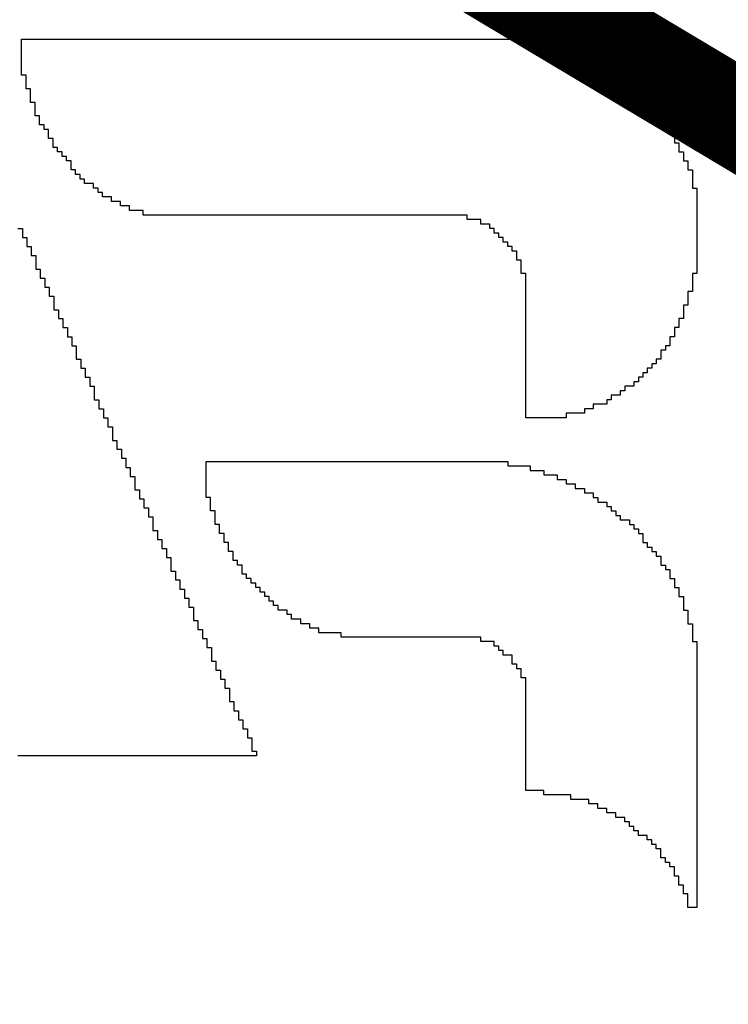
# Model space of a CAD drawing. Header units: millimetres. Extents: x -1.5 to 11.1, y -3 to 5.
# Tile 24 of 256: x 0.8339 to 0.9064, y 0.7629 to 0.8637. Entities that reach past the tile are written whole.
import ezdxf

# ---------------------------------------------------------------- set-up
doc = ezdxf.new("R2010")
doc.units = ezdxf.units.MM
doc.header["$MEASUREMENT"] = 0
doc.layers.add('Document', color=7, linetype='Continuous', true_color=0x7f7f00)
doc.layers.add('TopOverlay', color=2, linetype='Continuous', true_color=0xffff00)

# ---------------------------------------------------------------- blocks, each defined once
blk = doc.blocks.new('GRF_2021_F____17')
at = {"layer": 'TopOverlay'}
for p, q in [((0.23406, 0.0362), (0.23406, 0.03666)), ((0.23406, 0.03666), (0.2857, 0.03666)), ((0.2857, 0.03666), (0.2857, 0.0362)), ((0.23406, 0.03573), (0.23406, 0.0362)), ((0.23406, 0.03527), (0.23406, 0.03573)), ((0.23406, 0.03481), (0.23406, 0.03527)), ((0.2857, 0.0362), (0.28801, 0.0362)), ((0.28801, 0.0362), (0.28801, 0.03573)), ((0.28801, 0.03573), (0.28939, 0.03573)), ((0.28939, 0.03573), (0.28939, 0.03527)), ((0.28939, 0.03527), (0.29077, 0.03527)), ((0.29077, 0.03527), (0.29077, 0.03481)), ((0.23406, 0.03435), (0.23406, 0.03481)), ((0.23406, 0.03389), (0.23406, 0.03435)), ((0.29077, 0.03481), (0.29216, 0.03481)), ((0.29216, 0.03481), (0.29216, 0.03435)), ((0.29216, 0.03435), (0.29308, 0.03435)), ((0.29308, 0.03435), (0.29308, 0.03389)), ((0.23406, 0.03343), (0.23406, 0.03389)), ((0.23406, 0.03297), (0.23406, 0.03343)), ((0.29308, 0.03389), (0.29354, 0.03389)), ((0.29354, 0.03389), (0.29354, 0.03343)), ((0.29354, 0.03343), (0.29446, 0.03343)), ((0.29446, 0.03343), (0.29446, 0.03297)), ((0.23452, 0.03297), (0.23406, 0.03297)), ((0.23452, 0.03251), (0.23452, 0.03297)), ((0.23452, 0.03205), (0.23452, 0.03251)), ((0.29446, 0.03297), (0.29492, 0.03297)), ((0.29492, 0.03297), (0.29492, 0.03251)), ((0.29492, 0.03251), (0.29585, 0.03251)), ((0.29585, 0.03251), (0.29585, 0.03205)), ((0.23452, 0.03159), (0.23452, 0.03205)), ((0.23498, 0.03159), (0.23452, 0.03159)), ((0.23498, 0.03112), (0.23498, 0.03159)), ((0.29585, 0.03205), (0.29631, 0.03205)), ((0.29631, 0.03205), (0.29631, 0.03159)), ((0.29631, 0.03159), (0.29677, 0.03159)), ((0.29677, 0.03159), (0.29677, 0.03112)), ((0.23498, 0.03066), (0.23498, 0.03112)), ((0.23498, 0.0302), (0.23498, 0.03066)), ((0.29677, 0.03112), (0.29723, 0.03112)), ((0.29723, 0.03112), (0.29723, 0.03066)), ((0.29723, 0.03066), (0.29769, 0.03066)), ((0.29769, 0.03066), (0.29769, 0.0302)), ((0.23544, 0.0302), (0.23498, 0.0302)), ((0.23544, 0.02974), (0.23544, 0.0302)), ((0.23544, 0.02928), (0.23544, 0.02974)), ((0.23544, 0.02882), (0.23544, 0.02928)), ((0.29769, 0.0302), (0.29815, 0.0302)), ((0.29815, 0.0302), (0.29815, 0.02974)), ((0.29815, 0.02974), (0.29861, 0.02974)), ((0.29861, 0.02974), (0.29861, 0.02928)), ((0.29861, 0.02928), (0.29907, 0.02928)), ((0.29907, 0.02928), (0.29907, 0.02882)), ((0.2359, 0.02882), (0.23544, 0.02882)), ((0.2359, 0.02836), (0.2359, 0.02882)), ((0.2359, 0.0279), (0.2359, 0.02836)), ((0.29907, 0.02882), (0.29953, 0.02882)), ((0.29953, 0.02882), (0.29953, 0.02836)), ((0.29953, 0.02836), (0.3, 0.02836)), ((0.3, 0.02836), (0.3, 0.0279)), ((0.23636, 0.0279), (0.2359, 0.0279)), ((0.23636, 0.02744), (0.23636, 0.0279)), ((0.23683, 0.02744), (0.23636, 0.02744)), ((0.23683, 0.02697), (0.23683, 0.02744)), ((0.3, 0.0279), (0.3, 0.02744)), ((0.3, 0.02744), (0.30046, 0.02744)), ((0.30046, 0.02744), (0.30046, 0.02697)), ((0.23683, 0.02651), (0.23683, 0.02697)), ((0.23729, 0.02651), (0.23683, 0.02651)), ((0.23729, 0.02605), (0.23729, 0.02651)), ((0.30046, 0.02697), (0.30092, 0.02697)), ((0.30092, 0.02697), (0.30092, 0.02651)), ((0.30092, 0.02651), (0.30092, 0.02605)), ((0.23729, 0.02559), (0.23729, 0.02605)), ((0.23775, 0.02559), (0.23729, 0.02559)), ((0.23775, 0.02513), (0.23775, 0.02559)), ((0.30092, 0.02605), (0.30138, 0.02605)), ((0.30138, 0.02605), (0.30138, 0.02559)), ((0.30138, 0.02559), (0.30138, 0.02513)), ((0.23821, 0.02513), (0.23775, 0.02513)), ((0.23821, 0.02467), (0.23821, 0.02513)), ((0.23867, 0.02467), (0.23821, 0.02467)), ((0.23867, 0.02421), (0.23867, 0.02467)), ((0.23913, 0.02421), (0.23867, 0.02421)), ((0.23913, 0.02375), (0.23913, 0.02421)), ((0.30138, 0.02513), (0.30184, 0.02513)), ((0.30184, 0.02513), (0.30184, 0.02467)), ((0.30184, 0.02467), (0.30184, 0.02421)), ((0.30184, 0.02421), (0.3023, 0.02421)), ((0.3023, 0.02421), (0.3023, 0.02375)), ((0.23913, 0.02329), (0.23913, 0.02375)), ((0.23959, 0.02329), (0.23913, 0.02329)), ((0.23959, 0.02282), (0.23959, 0.02329)), ((0.3023, 0.02375), (0.3023, 0.02329)), ((0.3023, 0.02329), (0.30276, 0.02329)), ((0.30276, 0.02329), (0.30276, 0.02282)), ((0.24005, 0.02282), (0.23959, 0.02282)), ((0.24005, 0.02236), (0.24005, 0.02282)), ((0.24051, 0.02236), (0.24005, 0.02236)), ((0.24051, 0.0219), (0.24051, 0.02236)), ((0.30276, 0.02282), (0.30276, 0.02236)), ((0.30276, 0.02236), (0.30276, 0.0219)), ((0.24144, 0.0219), (0.24051, 0.0219)), ((0.24144, 0.02144), (0.24144, 0.0219)), ((0.2419, 0.02144), (0.24144, 0.02144)), ((0.2419, 0.02098), (0.2419, 0.02144)), ((0.30276, 0.0219), (0.30276, 0.02144)), ((0.30276, 0.02144), (0.30322, 0.02144)), ((0.30322, 0.02144), (0.30322, 0.02098)), ((0.24236, 0.02098), (0.2419, 0.02098)), ((0.24236, 0.02052), (0.24236, 0.02098)), ((0.24328, 0.02052), (0.24236, 0.02052)), ((0.24328, 0.02006), (0.24328, 0.02052)), ((0.30322, 0.02098), (0.30322, 0.02052)), ((0.30322, 0.02052), (0.30322, 0.02006)), ((0.2442, 0.02006), (0.24328, 0.02006)), ((0.2442, 0.0196), (0.2442, 0.02006)), ((0.24513, 0.0196), (0.2442, 0.0196)), ((0.24513, 0.01914), (0.24513, 0.0196)), ((0.30322, 0.02006), (0.30322, 0.0196)), ((0.30322, 0.0196), (0.30322, 0.01914)), ((0.24651, 0.01914), (0.24513, 0.01914)), ((0.24651, 0.01867), (0.24651, 0.01914)), ((0.27971, 0.01867), (0.24651, 0.01867)), ((0.27971, 0.01821), (0.27971, 0.01867)), ((0.28109, 0.01821), (0.27971, 0.01821)), ((0.28109, 0.01775), (0.28109, 0.01821)), ((0.30322, 0.01914), (0.30322, 0.01867)), ((0.30322, 0.01867), (0.30322, 0.01821)), ((0.30322, 0.01821), (0.30322, 0.01775)), ((0.23368, 0.01729), (0.23414, 0.01729)), ((0.23414, 0.01729), (0.23414, 0.01683)), ((0.28201, 0.01775), (0.28109, 0.01775)), ((0.28201, 0.01729), (0.28201, 0.01775)), ((0.28247, 0.01729), (0.28201, 0.01729)), ((0.28247, 0.01683), (0.28247, 0.01729)), ((0.30322, 0.01775), (0.30322, 0.01729)), ((0.30322, 0.01729), (0.30322, 0.01683)), ((0.23414, 0.01683), (0.23414, 0.01637)), ((0.23414, 0.01637), (0.2346, 0.01637)), ((0.2346, 0.01637), (0.2346, 0.01591)), ((0.28294, 0.01683), (0.28247, 0.01683)), ((0.28293, 0.01637), (0.28294, 0.01683)), ((0.2834, 0.01637), (0.28293, 0.01637)), ((0.2834, 0.01591), (0.2834, 0.01637)), ((0.30322, 0.01683), (0.30322, 0.01637)), ((0.30322, 0.01637), (0.30322, 0.01591)), ((0.2346, 0.01591), (0.2346, 0.01545)), ((0.2346, 0.01545), (0.23506, 0.01545)), ((0.23506, 0.01545), (0.23506, 0.01499)), ((0.28386, 0.01591), (0.2834, 0.01591)), ((0.28386, 0.01545), (0.28386, 0.01591)), ((0.28432, 0.01545), (0.28386, 0.01545)), ((0.28432, 0.01499), (0.28432, 0.01545)), ((0.30322, 0.01591), (0.30322, 0.01545)), ((0.30322, 0.01545), (0.30322, 0.01499)), ((0.23506, 0.01499), (0.23506, 0.01452)), ((0.23506, 0.01452), (0.23552, 0.01452)), ((0.23552, 0.01452), (0.23552, 0.01406)), ((0.28478, 0.01499), (0.28432, 0.01499)), ((0.28478, 0.01452), (0.28478, 0.01499)), ((0.28478, 0.01406), (0.28478, 0.01452)), ((0.30322, 0.01499), (0.30322, 0.01452)), ((0.30322, 0.01452), (0.30322, 0.01406)), ((0.23552, 0.01406), (0.23552, 0.0136)), ((0.23552, 0.0136), (0.23552, 0.01314)), ((0.23552, 0.01314), (0.23598, 0.01314)), ((0.23598, 0.01314), (0.23598, 0.01268)), ((0.28524, 0.01406), (0.28478, 0.01406)), ((0.28524, 0.0136), (0.28524, 0.01406)), ((0.28524, 0.01314), (0.28524, 0.0136)), ((0.28524, 0.01268), (0.28524, 0.01314)), ((0.30322, 0.01406), (0.30322, 0.0136)), ((0.30322, 0.0136), (0.30322, 0.01314)), ((0.30322, 0.01314), (0.30322, 0.01268)), ((0.23598, 0.01268), (0.23598, 0.01222)), ((0.23598, 0.01222), (0.23644, 0.01222)), ((0.23644, 0.01222), (0.23644, 0.01176)), ((0.2857, 0.01268), (0.28524, 0.01268)), ((0.2857, 0.01222), (0.2857, 0.01268)), ((0.2857, 0.01176), (0.2857, 0.01222)), ((0.30322, 0.01268), (0.30276, 0.01268)), ((0.30276, 0.01268), (0.30276, 0.01222)), ((0.30276, 0.01222), (0.30276, 0.01176)), ((0.23644, 0.01176), (0.23644, 0.0113)), ((0.23644, 0.0113), (0.2369, 0.0113)), ((0.2369, 0.0113), (0.2369, 0.01084)), ((0.2857, 0.0113), (0.2857, 0.01176)), ((0.2857, 0.01084), (0.2857, 0.0113)), ((0.30276, 0.01176), (0.30276, 0.0113)), ((0.30276, 0.0113), (0.30276, 0.01084)), ((0.2369, 0.01084), (0.2369, 0.01037)), ((0.2369, 0.01037), (0.23736, 0.01037)), ((0.23736, 0.01037), (0.23736, 0.00991)), ((0.2857, 0.01037), (0.2857, 0.01084)), ((0.2857, 0.00991), (0.2857, 0.01037)), ((0.30276, 0.01084), (0.3023, 0.01084)), ((0.3023, 0.01084), (0.3023, 0.01037)), ((0.3023, 0.01037), (0.3023, 0.00991)), ((0.23736, 0.00991), (0.23736, 0.00945)), ((0.23736, 0.00945), (0.23736, 0.00899)), ((0.2857, 0.00945), (0.2857, 0.00991)), ((0.2857, 0.00899), (0.2857, 0.00945)), ((0.3023, 0.00945), (0.30184, 0.00945)), ((0.30184, 0.00945), (0.30184, 0.00899)), ((0.3023, 0.00991), (0.3023, 0.00945)), ((0.23736, 0.00899), (0.23783, 0.00899)), ((0.23783, 0.00899), (0.23783, 0.00853)), ((0.23783, 0.00853), (0.23783, 0.00807)), ((0.23783, 0.00807), (0.23829, 0.00807)), ((0.23829, 0.00807), (0.23829, 0.00761)), ((0.2857, 0.00853), (0.2857, 0.00899)), ((0.2857, 0.00807), (0.2857, 0.00853)), ((0.2857, 0.00761), (0.2857, 0.00807)), ((0.30184, 0.00807), (0.30138, 0.00807)), ((0.30138, 0.00807), (0.30138, 0.00761)), ((0.30184, 0.00899), (0.30184, 0.00853)), ((0.30184, 0.00853), (0.30184, 0.00807)), ((0.23829, 0.00761), (0.23829, 0.00715)), ((0.23829, 0.00715), (0.23875, 0.00715)), ((0.23875, 0.00715), (0.23875, 0.00669)), ((0.2857, 0.00715), (0.2857, 0.00761)), ((0.2857, 0.00669), (0.2857, 0.00715)), ((0.30138, 0.00715), (0.30092, 0.00715)), ((0.30092, 0.00715), (0.30092, 0.00669)), ((0.30138, 0.00761), (0.30138, 0.00715)), ((0.23875, 0.00669), (0.23875, 0.00622)), ((0.23875, 0.00622), (0.23921, 0.00622)), ((0.23921, 0.00622), (0.23921, 0.00576)), ((0.2857, 0.00622), (0.2857, 0.00669)), ((0.2857, 0.00576), (0.2857, 0.00622)), ((0.30092, 0.00622), (0.30046, 0.00622)), ((0.30046, 0.00622), (0.30046, 0.00576)), ((0.30092, 0.00669), (0.30092, 0.00622)), ((0.23921, 0.00576), (0.23921, 0.0053)), ((0.23921, 0.0053), (0.23967, 0.0053)), ((0.23967, 0.0053), (0.23967, 0.00484)), ((0.2857, 0.0053), (0.2857, 0.00576)), ((0.2857, 0.00484), (0.2857, 0.0053)), ((0.30046, 0.0053), (0.3, 0.0053)), ((0.3, 0.0053), (0.3, 0.00484)), ((0.30046, 0.00576), (0.30046, 0.0053)), ((0.23967, 0.00484), (0.23967, 0.00438)), ((0.23967, 0.00438), (0.23967, 0.00392)), ((0.2857, 0.00438), (0.2857, 0.00484)), ((0.2857, 0.00392), (0.2857, 0.00438)), ((0.3, 0.00484), (0.29953, 0.00484)), ((0.29953, 0.00484), (0.29953, 0.00438)), ((0.29953, 0.00438), (0.29953, 0.00392)), ((0.23967, 0.00392), (0.24013, 0.00392)), ((0.24013, 0.00392), (0.24013, 0.00346)), ((0.24013, 0.00346), (0.24013, 0.003)), ((0.2857, 0.00346), (0.2857, 0.00392)), ((0.2857, 0.003), (0.2857, 0.00346)), ((0.29907, 0.00346), (0.29861, 0.00346)), ((0.29861, 0.00346), (0.29861, 0.003)), ((0.29953, 0.00392), (0.29907, 0.00392)), ((0.29907, 0.00392), (0.29907, 0.00346)), ((0.24013, 0.003), (0.24059, 0.003)), ((0.24059, 0.003), (0.24059, 0.00254)), ((0.24059, 0.00254), (0.24059, 0.00207)), ((0.24059, 0.00207), (0.24105, 0.00207)), ((0.24105, 0.00207), (0.24105, 0.00161)), ((0.2857, 0.00254), (0.2857, 0.003)), ((0.2857, 0.00207), (0.2857, 0.00254)), ((0.2857, 0.00161), (0.2857, 0.00207)), ((0.29769, 0.00207), (0.29723, 0.00207)), ((0.29723, 0.00207), (0.29723, 0.00161)), ((0.29815, 0.00254), (0.29769, 0.00254)), ((0.29769, 0.00254), (0.29769, 0.00207)), ((0.29861, 0.003), (0.29815, 0.003)), ((0.29815, 0.003), (0.29815, 0.00254)), ((0.24105, 0.00161), (0.24105, 0.00115)), ((0.24105, 0.00115), (0.24151, 0.00115)), ((0.24151, 0.00115), (0.24151, 0.00069)), ((0.2857, 0.00115), (0.2857, 0.00161)), ((0.2857, 0.00069), (0.2857, 0.00115)), ((0.29677, 0.00115), (0.29585, 0.00115)), ((0.29585, 0.00115), (0.29585, 0.00069)), ((0.29723, 0.00161), (0.29677, 0.00161)), ((0.29677, 0.00161), (0.29677, 0.00115)), ((0.24151, 0.00069), (0.24151, 0.00023)), ((0.24151, 0.00023), (0.24151, -0.00023)), ((0.2857, 0.00023), (0.2857, 0.00069)), ((0.2857, -0.00023), (0.2857, 0.00023)), ((0.29538, 0.00023), (0.29446, 0.00023)), ((0.29446, 0.00023), (0.29446, -0.00023)), ((0.29585, 0.00069), (0.29538, 0.00069)), ((0.29538, 0.00069), (0.29538, 0.00023)), ((0.24151, -0.00023), (0.24198, -0.00023)), ((0.24198, -0.00023), (0.24198, -0.00069)), ((0.24198, -0.00069), (0.24198, -0.00115)), ((0.2857, -0.00069), (0.2857, -0.00023)), ((0.2857, -0.00115), (0.2857, -0.00069)), ((0.294, -0.00069), (0.29262, -0.00069)), ((0.29262, -0.00069), (0.29262, -0.00115)), ((0.29446, -0.00023), (0.294, -0.00023)), ((0.294, -0.00023), (0.294, -0.00069)), ((0.24198, -0.00115), (0.24244, -0.00115)), ((0.24244, -0.00115), (0.24244, -0.00161)), ((0.24244, -0.00161), (0.24244, -0.00207)), ((0.2857, -0.00161), (0.2857, -0.00115)), ((0.2857, -0.00207), (0.2857, -0.00161)), ((0.2917, -0.00161), (0.28985, -0.00161)), ((0.28985, -0.00161), (0.28985, -0.00207)), ((0.29262, -0.00115), (0.2917, -0.00115)), ((0.2917, -0.00115), (0.2917, -0.00161)), ((0.24244, -0.00207), (0.2429, -0.00207)), ((0.2429, -0.00207), (0.2429, -0.00254)), ((0.2429, -0.00254), (0.2429, -0.003)), ((0.2429, -0.003), (0.24336, -0.003)), ((0.24336, -0.003), (0.24336, -0.00346)), ((0.28985, -0.00207), (0.2857, -0.00207)), ((0.24336, -0.00346), (0.24336, -0.00392)), ((0.24336, -0.00392), (0.24336, -0.00438)), ((0.24336, -0.00438), (0.24382, -0.00438)), ((0.24382, -0.00438), (0.24382, -0.00484)), ((0.24382, -0.00484), (0.24382, -0.0053)), ((0.24382, -0.0053), (0.24428, -0.0053)), ((0.24428, -0.0053), (0.24428, -0.00576)), ((0.24428, -0.00576), (0.24428, -0.00622)), ((0.24428, -0.00622), (0.24474, -0.00622)), ((0.24474, -0.00622), (0.24474, -0.00669)), ((0.24474, -0.00669), (0.24474, -0.00715)), ((0.25296, -0.007), (0.25296, -0.00654)), ((0.25296, -0.00654), (0.28386, -0.00654)), ((0.25296, -0.00746), (0.25296, -0.007)), ((0.28386, -0.00654), (0.28386, -0.007)), ((0.28386, -0.007), (0.28616, -0.007)), ((0.28616, -0.007), (0.28616, -0.00746)), ((0.24474, -0.00715), (0.2452, -0.00715)), ((0.2452, -0.00715), (0.2452, -0.00761)), ((0.2452, -0.00761), (0.2452, -0.00807)), ((0.25296, -0.00792), (0.25296, -0.00746)), ((0.25296, -0.00838), (0.25296, -0.00792)), ((0.28616, -0.00746), (0.28755, -0.00746)), ((0.28755, -0.00746), (0.28755, -0.00792)), ((0.28755, -0.00792), (0.28893, -0.00792)), ((0.28893, -0.00792), (0.28893, -0.00838)), ((0.2452, -0.00807), (0.24566, -0.00807)), ((0.24566, -0.00807), (0.24566, -0.00853)), ((0.24566, -0.00853), (0.24566, -0.00899)), ((0.24566, -0.00899), (0.24566, -0.00945)), ((0.25296, -0.00884), (0.25296, -0.00838)), ((0.25296, -0.0093), (0.25296, -0.00884)), ((0.28893, -0.00838), (0.28985, -0.00838)), ((0.28985, -0.00838), (0.28985, -0.00884)), ((0.28985, -0.00884), (0.29077, -0.00884)), ((0.29077, -0.00884), (0.29077, -0.0093)), ((0.24566, -0.00945), (0.24613, -0.00945)), ((0.24613, -0.00945), (0.24613, -0.00991)), ((0.24613, -0.00991), (0.24613, -0.01037)), ((0.25296, -0.00976), (0.25296, -0.0093)), ((0.25296, -0.01022), (0.25296, -0.00976)), ((0.29077, -0.0093), (0.2917, -0.0093)), ((0.2917, -0.0093), (0.2917, -0.00976)), ((0.2917, -0.00976), (0.29262, -0.00976)), ((0.29262, -0.00976), (0.29262, -0.01022)), ((0.24613, -0.01037), (0.24659, -0.01037)), ((0.24659, -0.01037), (0.24659, -0.01084)), ((0.24659, -0.01084), (0.24659, -0.0113)), ((0.25342, -0.01022), (0.25296, -0.01022)), ((0.25342, -0.01069), (0.25342, -0.01022)), ((0.25342, -0.01115), (0.25342, -0.01069)), ((0.29262, -0.01022), (0.29308, -0.01022)), ((0.29308, -0.01022), (0.29308, -0.01069)), ((0.29308, -0.01069), (0.294, -0.01069)), ((0.294, -0.01069), (0.294, -0.01115)), ((0.24659, -0.0113), (0.24705, -0.0113)), ((0.24705, -0.0113), (0.24705, -0.01176)), ((0.24705, -0.01176), (0.24705, -0.01222)), ((0.25342, -0.01161), (0.25342, -0.01115)), ((0.25389, -0.01161), (0.25342, -0.01161)), ((0.25389, -0.01207), (0.25389, -0.01161)), ((0.25389, -0.01253), (0.25389, -0.01207)), ((0.294, -0.01115), (0.29446, -0.01115)), ((0.29446, -0.01115), (0.29446, -0.01161)), ((0.29446, -0.01161), (0.29492, -0.01161)), ((0.29492, -0.01161), (0.29492, -0.01207)), ((0.29492, -0.01207), (0.29538, -0.01207)), ((0.29538, -0.01207), (0.29538, -0.01253)), ((0.24705, -0.01222), (0.24751, -0.01222)), ((0.24751, -0.01222), (0.24751, -0.01268)), ((0.24751, -0.01268), (0.24751, -0.01314)), ((0.25389, -0.01299), (0.25389, -0.01253)), ((0.25435, -0.01299), (0.25389, -0.01299)), ((0.25435, -0.01345), (0.25435, -0.01299)), ((0.29538, -0.01253), (0.29631, -0.01253)), ((0.29631, -0.01253), (0.29631, -0.01299)), ((0.29631, -0.01299), (0.29677, -0.01299)), ((0.29677, -0.01299), (0.29677, -0.01345)), ((0.24751, -0.01314), (0.24751, -0.0136)), ((0.24751, -0.0136), (0.24797, -0.0136)), ((0.24797, -0.0136), (0.24797, -0.01406)), ((0.24797, -0.01406), (0.24797, -0.01452)), ((0.25435, -0.01391), (0.25435, -0.01345)), ((0.25481, -0.01391), (0.25435, -0.01391)), ((0.25481, -0.01437), (0.25481, -0.01391)), ((0.29677, -0.01345), (0.29723, -0.01345)), ((0.29723, -0.01345), (0.29723, -0.01391)), ((0.29723, -0.01391), (0.29769, -0.01391)), ((0.29769, -0.01391), (0.29769, -0.01437)), ((0.24797, -0.01452), (0.24843, -0.01452)), ((0.24843, -0.01452), (0.24843, -0.01499)), ((0.24843, -0.01499), (0.24843, -0.01545)), ((0.25481, -0.01484), (0.25481, -0.01437)), ((0.25527, -0.01484), (0.25481, -0.01484)), ((0.25527, -0.0153), (0.25527, -0.01484)), ((0.29769, -0.01437), (0.29769, -0.01484)), ((0.29769, -0.01484), (0.29815, -0.01484)), ((0.29815, -0.01484), (0.29815, -0.0153)), ((0.24843, -0.01545), (0.24889, -0.01545)), ((0.24889, -0.01545), (0.24889, -0.01591)), ((0.24889, -0.01591), (0.24889, -0.01637)), ((0.25527, -0.01576), (0.25527, -0.0153)), ((0.25573, -0.01576), (0.25527, -0.01576)), ((0.25573, -0.01622), (0.25573, -0.01576)), ((0.29815, -0.0153), (0.29861, -0.0153)), ((0.29861, -0.0153), (0.29861, -0.01576)), ((0.29861, -0.01576), (0.29907, -0.01576)), ((0.29907, -0.01576), (0.29907, -0.01622)), ((0.24889, -0.01637), (0.24935, -0.01637)), ((0.24935, -0.01637), (0.24935, -0.01683)), ((0.24935, -0.01683), (0.24935, -0.01729)), ((0.25573, -0.01668), (0.25573, -0.01622)), ((0.25619, -0.01668), (0.25573, -0.01668)), ((0.25619, -0.01714), (0.25619, -0.01668)), ((0.29907, -0.01622), (0.29953, -0.01622)), ((0.29953, -0.01622), (0.29953, -0.01668)), ((0.29953, -0.01668), (0.29953, -0.01714)), ((0.24935, -0.01729), (0.24935, -0.01775)), ((0.24935, -0.01775), (0.24981, -0.01775)), ((0.24981, -0.01775), (0.24981, -0.01821)), ((0.25665, -0.01714), (0.25619, -0.01714)), ((0.25665, -0.0176), (0.25665, -0.01714)), ((0.25665, -0.01806), (0.25665, -0.0176)), ((0.25711, -0.01806), (0.25665, -0.01806)), ((0.25711, -0.01852), (0.25711, -0.01806)), ((0.29953, -0.01714), (0.3, -0.01714)), ((0.3, -0.01714), (0.3, -0.0176)), ((0.3, -0.0176), (0.30046, -0.0176)), ((0.30046, -0.0176), (0.30046, -0.01806)), ((0.30046, -0.01806), (0.30046, -0.01852)), ((0.24981, -0.01821), (0.24981, -0.01867)), ((0.24981, -0.01867), (0.25028, -0.01867)), ((0.25028, -0.01867), (0.25028, -0.01914)), ((0.25028, -0.01914), (0.25028, -0.0196)), ((0.25757, -0.01852), (0.25711, -0.01852)), ((0.25757, -0.01899), (0.25757, -0.01852)), ((0.25804, -0.01899), (0.25757, -0.01899)), ((0.25804, -0.01945), (0.25804, -0.01899)), ((0.30046, -0.01852), (0.30092, -0.01852)), ((0.30092, -0.01852), (0.30092, -0.01899)), ((0.30092, -0.01899), (0.30092, -0.01945)), ((0.25028, -0.0196), (0.25074, -0.0196)), ((0.25074, -0.0196), (0.25074, -0.02006)), ((0.25074, -0.02006), (0.25074, -0.02052)), ((0.2585, -0.01945), (0.25804, -0.01945)), ((0.2585, -0.01991), (0.2585, -0.01945)), ((0.25896, -0.01991), (0.2585, -0.01991)), ((0.25896, -0.02037), (0.25896, -0.01991)), ((0.30092, -0.01945), (0.30138, -0.01945)), ((0.30138, -0.01945), (0.30138, -0.01991)), ((0.30138, -0.01991), (0.30138, -0.02037)), ((0.25074, -0.02052), (0.2512, -0.02052)), ((0.2512, -0.02052), (0.2512, -0.02098)), ((0.2512, -0.02098), (0.2512, -0.02144)), ((0.25942, -0.02037), (0.25896, -0.02037)), ((0.25942, -0.02083), (0.25942, -0.02037)), ((0.25988, -0.02083), (0.25942, -0.02083)), ((0.25988, -0.02129), (0.25988, -0.02083)), ((0.30138, -0.02037), (0.30184, -0.02037)), ((0.30184, -0.02037), (0.30184, -0.02083)), ((0.30184, -0.02083), (0.30184, -0.02129)), ((0.2512, -0.02144), (0.25166, -0.02144)), ((0.25166, -0.02144), (0.25166, -0.0219)), ((0.25166, -0.0219), (0.25166, -0.02236)), ((0.26034, -0.02129), (0.25988, -0.02129)), ((0.26034, -0.02175), (0.26034, -0.02129)), ((0.26126, -0.02175), (0.26034, -0.02175)), ((0.26126, -0.02221), (0.26126, -0.02175)), ((0.30184, -0.02129), (0.30184, -0.02175)), ((0.30184, -0.02175), (0.3023, -0.02175)), ((0.3023, -0.02175), (0.3023, -0.02221)), ((0.25166, -0.02236), (0.25166, -0.02282)), ((0.25166, -0.02282), (0.25212, -0.02282)), ((0.25212, -0.02282), (0.25212, -0.02329)), ((0.26172, -0.02221), (0.26126, -0.02221)), ((0.26172, -0.02267), (0.26172, -0.02221)), ((0.26265, -0.02267), (0.26172, -0.02267)), ((0.26265, -0.02314), (0.26265, -0.02267)), ((0.26357, -0.02314), (0.26265, -0.02314)), ((0.26357, -0.0236), (0.26357, -0.02314)), ((0.3023, -0.02221), (0.3023, -0.02267)), ((0.3023, -0.02267), (0.3023, -0.02314)), ((0.3023, -0.02314), (0.30276, -0.02314)), ((0.30276, -0.02314), (0.30276, -0.0236)), ((0.25212, -0.02329), (0.25212, -0.02375)), ((0.25212, -0.02375), (0.25258, -0.02375)), ((0.25258, -0.02375), (0.25258, -0.02421)), ((0.26449, -0.0236), (0.26357, -0.0236)), ((0.26449, -0.02406), (0.26449, -0.0236)), ((0.2668, -0.02406), (0.26449, -0.02406)), ((0.2668, -0.02452), (0.2668, -0.02406)), ((0.30276, -0.0236), (0.30276, -0.02406)), ((0.30276, -0.02406), (0.30276, -0.02452)), ((0.25258, -0.02421), (0.25258, -0.02467)), ((0.25258, -0.02467), (0.25304, -0.02467)), ((0.25304, -0.02467), (0.25304, -0.02513)), ((0.25304, -0.02513), (0.25304, -0.02559)), ((0.28109, -0.02452), (0.2668, -0.02452)), ((0.28109, -0.02498), (0.28109, -0.02452)), ((0.28247, -0.02498), (0.28109, -0.02498)), ((0.28247, -0.02544), (0.28247, -0.02498)), ((0.30276, -0.02452), (0.30276, -0.02498)), ((0.30276, -0.02498), (0.30322, -0.02498)), ((0.30322, -0.02498), (0.30322, -0.02544)), ((0.25304, -0.02559), (0.2535, -0.02559)), ((0.2535, -0.02559), (0.2535, -0.02605)), ((0.2535, -0.02605), (0.2535, -0.02651)), ((0.28293, -0.02544), (0.28247, -0.02544)), ((0.28293, -0.0259), (0.28293, -0.02544)), ((0.2834, -0.0259), (0.28293, -0.0259)), ((0.2834, -0.02636), (0.2834, -0.0259)), ((0.30322, -0.02544), (0.30322, -0.0259)), ((0.30322, -0.0259), (0.30322, -0.02636)), ((0.2535, -0.02651), (0.2535, -0.02697)), ((0.2535, -0.02697), (0.25396, -0.02697)), ((0.25396, -0.02697), (0.25396, -0.02744)), ((0.28432, -0.02636), (0.2834, -0.02636)), ((0.28432, -0.02682), (0.28432, -0.02636)), ((0.28432, -0.02729), (0.28432, -0.02682)), ((0.30322, -0.02636), (0.30322, -0.02682)), ((0.30322, -0.02682), (0.30322, -0.02729)), ((0.25396, -0.02744), (0.25396, -0.0279)), ((0.25396, -0.0279), (0.25442, -0.0279)), ((0.25442, -0.0279), (0.25442, -0.02836)), ((0.28478, -0.02729), (0.28432, -0.02729)), ((0.28478, -0.02775), (0.28478, -0.02729)), ((0.28524, -0.02775), (0.28478, -0.02775)), ((0.28524, -0.02821), (0.28524, -0.02775)), ((0.28524, -0.02867), (0.28524, -0.02821)), ((0.30322, -0.02729), (0.30322, -0.02775)), ((0.30322, -0.02775), (0.30322, -0.02821)), ((0.30322, -0.02821), (0.30322, -0.02867)), ((0.25442, -0.02836), (0.25442, -0.02882)), ((0.25442, -0.02882), (0.25489, -0.02882)), ((0.25489, -0.02882), (0.25489, -0.02928)), ((0.2857, -0.02867), (0.28524, -0.02867)), ((0.2857, -0.02913), (0.2857, -0.02867)), ((0.2857, -0.02959), (0.2857, -0.02913)), ((0.30322, -0.02867), (0.30322, -0.02913)), ((0.30322, -0.02913), (0.30322, -0.02959)), ((0.25489, -0.02928), (0.25489, -0.02974)), ((0.25489, -0.02974), (0.25535, -0.02974)), ((0.25535, -0.02974), (0.25535, -0.0302)), ((0.25535, -0.0302), (0.25535, -0.03066)), ((0.2857, -0.03005), (0.2857, -0.02959)), ((0.2857, -0.03051), (0.2857, -0.03005)), ((0.30322, -0.02959), (0.30322, -0.03005)), ((0.30322, -0.03005), (0.30322, -0.03051)), ((0.25535, -0.03066), (0.25535, -0.03112)), ((0.25535, -0.03112), (0.25581, -0.03112)), ((0.25581, -0.03112), (0.25581, -0.03159)), ((0.2857, -0.03097), (0.2857, -0.03051)), ((0.2857, -0.03144), (0.2857, -0.03097)), ((0.30322, -0.03051), (0.30322, -0.03097)), ((0.30322, -0.03097), (0.30322, -0.03144)), ((0.25581, -0.03159), (0.25581, -0.03205)), ((0.25581, -0.03205), (0.25627, -0.03205)), ((0.25627, -0.03205), (0.25627, -0.03251)), ((0.2857, -0.0319), (0.2857, -0.03144)), ((0.2857, -0.03236), (0.2857, -0.0319)), ((0.30322, -0.03144), (0.30322, -0.0319)), ((0.30322, -0.0319), (0.30322, -0.03236)), ((0.25627, -0.03251), (0.25627, -0.03297)), ((0.25627, -0.03297), (0.25673, -0.03297)), ((0.25673, -0.03297), (0.25673, -0.03343)), ((0.2857, -0.03282), (0.2857, -0.03236)), ((0.2857, -0.03328), (0.2857, -0.03282)), ((0.30322, -0.03236), (0.30322, -0.03282)), ((0.30322, -0.03282), (0.30322, -0.03328)), ((0.25673, -0.03343), (0.25673, -0.03389)), ((0.25673, -0.03389), (0.25719, -0.03389)), ((0.25719, -0.03389), (0.25719, -0.03435)), ((0.2857, -0.03374), (0.2857, -0.03328)), ((0.2857, -0.0342), (0.2857, -0.03374)), ((0.2857, -0.03466), (0.2857, -0.0342)), ((0.30322, -0.03328), (0.30322, -0.03374)), ((0.30322, -0.03374), (0.30322, -0.0342)), ((0.30322, -0.0342), (0.30322, -0.03466)), ((0.25719, -0.03435), (0.25719, -0.03481)), ((0.25719, -0.03481), (0.25765, -0.03481)), ((0.25765, -0.03481), (0.25765, -0.03527)), ((0.2857, -0.03512), (0.2857, -0.03466)), ((0.2857, -0.03558), (0.2857, -0.03512)), ((0.30322, -0.03466), (0.30322, -0.03512)), ((0.30322, -0.03512), (0.30322, -0.03558)), ((0.25765, -0.03527), (0.25765, -0.03573)), ((0.25765, -0.03573), (0.25765, -0.0362)), ((0.25765, -0.0362), (0.25811, -0.0362)), ((0.25811, -0.0362), (0.25811, -0.03666)), ((0.2857, -0.03605), (0.2857, -0.03558)), ((0.2857, -0.03651), (0.2857, -0.03605)), ((0.30322, -0.03558), (0.30322, -0.03605)), ((0.30322, -0.03605), (0.30322, -0.03651)), ((0.25811, -0.03666), (0.23368, -0.03666)), ((0.2857, -0.03697), (0.2857, -0.03651)), ((0.2857, -0.03743), (0.2857, -0.03697)), ((0.30322, -0.03651), (0.30322, -0.03697)), ((0.30322, -0.03697), (0.30322, -0.03743)), ((0.2857, -0.03789), (0.2857, -0.03743)), ((0.2857, -0.03835), (0.2857, -0.03789)), ((0.30322, -0.03743), (0.30322, -0.03789)), ((0.30322, -0.03789), (0.30322, -0.03835)), ((0.2857, -0.03881), (0.2857, -0.03835)), ((0.2857, -0.03927), (0.2857, -0.03881)), ((0.2857, -0.03973), (0.2857, -0.03927)), ((0.30322, -0.03835), (0.30322, -0.03881)), ((0.30322, -0.03881), (0.30322, -0.03927)), ((0.30322, -0.03927), (0.30322, -0.03973)), ((0.2857, -0.0402), (0.2857, -0.03973)), ((0.28755, -0.0402), (0.2857, -0.0402)), ((0.28755, -0.04066), (0.28755, -0.0402)), ((0.30322, -0.03973), (0.30322, -0.0402)), ((0.30322, -0.0402), (0.30322, -0.04066)), ((0.29031, -0.04066), (0.28755, -0.04066)), ((0.29031, -0.04112), (0.29031, -0.04066)), ((0.29216, -0.04112), (0.29031, -0.04112)), ((0.29216, -0.04158), (0.29216, -0.04112)), ((0.30322, -0.04066), (0.30322, -0.04112)), ((0.30322, -0.04112), (0.30322, -0.04158)), ((0.29308, -0.04158), (0.29216, -0.04158)), ((0.29308, -0.04204), (0.29308, -0.04158)), ((0.294, -0.04204), (0.29308, -0.04204)), ((0.294, -0.0425), (0.294, -0.04204)), ((0.30322, -0.04158), (0.30322, -0.04204)), ((0.30322, -0.04204), (0.30322, -0.0425)), ((0.29492, -0.0425), (0.294, -0.0425)), ((0.29492, -0.04296), (0.29492, -0.0425)), ((0.29585, -0.04296), (0.29492, -0.04296)), ((0.29585, -0.04342), (0.29585, -0.04296)), ((0.30322, -0.0425), (0.30322, -0.04296)), ((0.30322, -0.04296), (0.30322, -0.04342)), ((0.29631, -0.04342), (0.29585, -0.04342)), ((0.29631, -0.04388), (0.29631, -0.04342)), ((0.29677, -0.04388), (0.29631, -0.04388)), ((0.29677, -0.04435), (0.29677, -0.04388)), ((0.30322, -0.04342), (0.30322, -0.04388)), ((0.30322, -0.04388), (0.30322, -0.04435)), ((0.29723, -0.04435), (0.29677, -0.04435)), ((0.29723, -0.04481), (0.29723, -0.04435)), ((0.29815, -0.04481), (0.29723, -0.04481)), ((0.29815, -0.04527), (0.29815, -0.04481)), ((0.29861, -0.04527), (0.29815, -0.04527)), ((0.29861, -0.04573), (0.29861, -0.04527)), ((0.30322, -0.04435), (0.30322, -0.04481)), ((0.30322, -0.04481), (0.30322, -0.04527)), ((0.30322, -0.04527), (0.30322, -0.04573)), ((0.29907, -0.04573), (0.29861, -0.04573)), ((0.29907, -0.04619), (0.29907, -0.04573)), ((0.29953, -0.04619), (0.29907, -0.04619)), ((0.29953, -0.04665), (0.29953, -0.04619)), ((0.30322, -0.04573), (0.30322, -0.04619)), ((0.30322, -0.04619), (0.30322, -0.04665)), ((0.29953, -0.04711), (0.29953, -0.04665)), ((0.3, -0.04711), (0.29953, -0.04711)), ((0.3, -0.04757), (0.3, -0.04711)), ((0.30322, -0.04665), (0.30322, -0.04711)), ((0.30322, -0.04711), (0.30322, -0.04757)), ((0.30046, -0.04757), (0.3, -0.04757)), ((0.30046, -0.04803), (0.30046, -0.04757)), ((0.30092, -0.04803), (0.30046, -0.04803)), ((0.30092, -0.0485), (0.30092, -0.04803)), ((0.30322, -0.04757), (0.30322, -0.04803)), ((0.30322, -0.04803), (0.30322, -0.0485)), ((0.30092, -0.04896), (0.30092, -0.0485)), ((0.30138, -0.04896), (0.30092, -0.04896)), ((0.30138, -0.04942), (0.30138, -0.04896)), ((0.30322, -0.0485), (0.30322, -0.04896)), ((0.30322, -0.04896), (0.30322, -0.04942)), ((0.30138, -0.04988), (0.30138, -0.04942)), ((0.30184, -0.04988), (0.30138, -0.04988)), ((0.30184, -0.05034), (0.30184, -0.04988)), ((0.30184, -0.0508), (0.30184, -0.05034)), ((0.30322, -0.04942), (0.30322, -0.04988)), ((0.30322, -0.04988), (0.30322, -0.05034)), ((0.30322, -0.05034), (0.30322, -0.0508)), ((0.3023, -0.0508), (0.30184, -0.0508)), ((0.3023, -0.05126), (0.3023, -0.0508)), ((0.3023, -0.05172), (0.3023, -0.05126)), ((0.30322, -0.0508), (0.30322, -0.05126)), ((0.30322, -0.05126), (0.30322, -0.05172)), ((0.3023, -0.05218), (0.3023, -0.05172)), ((0.30322, -0.05218), (0.3023, -0.05218)), ((0.30322, -0.05172), (0.30322, -0.05218))]:
    blk.add_line(p, q, dxfattribs=at)

msp = doc.modelspace()

# ---------------------------------------------------------------- linework, layer by layer
at = {"layer": 'Document'}
msp.add_lwpolyline([(0.29221, 1.22047, 0.01, 0.01, 0), (1.5, 0.5, 0.01, 0.01, 0)], format="xyseb", dxfattribs=at)

# ---------------------------------------------------------------- block references
msp.add_blockref('GRF_2021_F____17', (0.6, 0.825))

doc.saveas('drawing.dxf')
